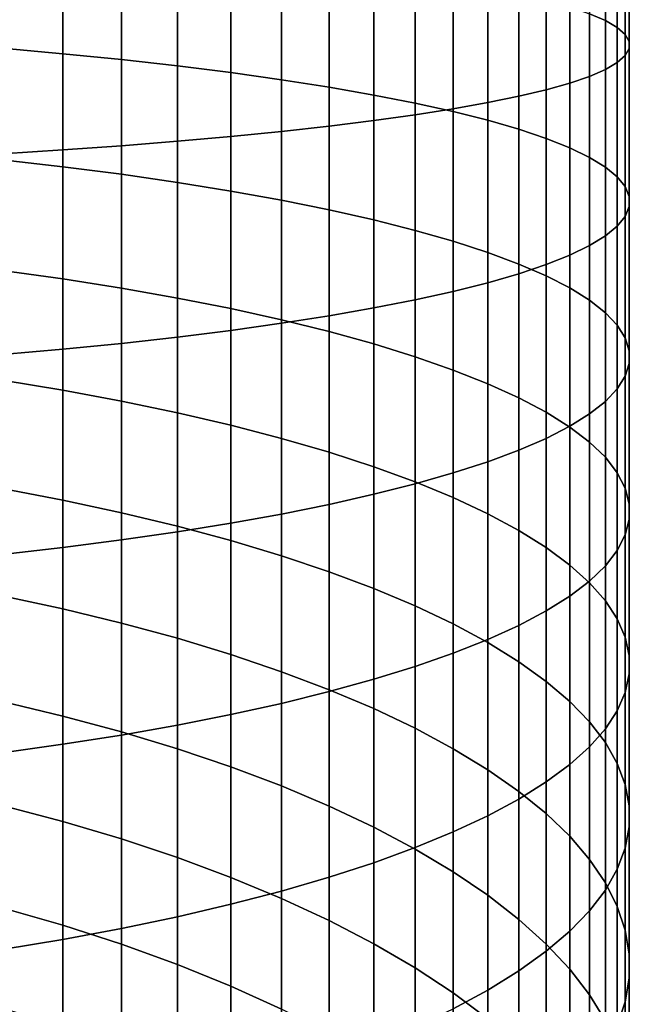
# Model space of a CAD drawing. Header units: metres. Extents: x -109 to 109, y -342 to 66.
# Tile 43 of 256: x 6 to 11, y -300 to -292. Entities that reach past the tile are written whole.
import ezdxf

# ---------------------------------------------------------------- set-up
doc = ezdxf.new("R2010")
doc.units = ezdxf.units.M
doc.layers.add('solid_K_24_62_16_000B91', color=7, linetype='CONTINUOUS')

msp = doc.modelspace()

# ---------------------------------------------------------------- linework, layer by layer
at = {"layer": 'solid_K_24_62_16_000B91'}
for points in [[(10.795966, -291.886047, 17.363119), (10.663403, -291.828705, 16.77438), (10.663403, -290.624054, 16.867481), (10.795966, -290.657867, 17.458036)], [(10.895743, -291.94397, 17.958233), (10.795966, -291.886047, 17.363119), (10.795966, -290.657867, 17.458036), (10.895743, -290.692047, 18.054987)], [(10.962429, -292.00238, 18.557913), (10.895743, -291.94397, 17.958233), (10.895743, -290.692047, 18.054987), (10.962429, -290.726501, 18.656519)], [(10.995823, -292.061035, 19.160337), (10.962429, -292.00238, 18.557913), (10.962429, -290.726501, 18.656519), (10.995823, -290.761078, 19.260803)], [(10.962429, -292.178467, 20.366106), (10.995823, -292.119781, 19.76368), (10.995823, -290.795746, 19.866009), (10.962429, -290.830322, 20.470293)], [(10.995823, -292.119781, 19.76368), (10.995823, -292.061035, 19.160337), (10.995823, -290.761078, 19.260803), (10.995823, -290.795746, 19.866009)], [(10.795966, -292.2948, 21.560898), (10.895743, -292.236847, 20.965784), (10.895743, -290.864777, 21.071825), (10.795966, -290.898956, 21.668776)], [(10.895743, -292.236847, 20.965784), (10.962429, -292.178467, 20.366106), (10.962429, -290.830322, 20.470293), (10.895743, -290.864777, 21.071825)], [(10.301623, -292.464233, 23.300865), (10.498455, -292.408661, 22.730213), (10.498455, -290.966095, 22.8417), (10.301623, -290.998871, 23.414114)], [(10.498455, -292.408661, 22.730213), (10.663403, -292.352142, 22.149637), (10.663403, -290.93277, 22.259331), (10.498455, -290.966095, 22.8417)], [(10.663403, -292.352142, 22.149637), (10.795966, -292.2948, 21.560898), (10.795966, -290.898956, 21.668776), (10.663403, -290.93277, 22.259331)], [(9.814796, -292.571808, 24.405493), (10.073506, -292.518677, 23.859858), (10.073506, -291.030975, 23.974831), (9.814796, -291.062317, 24.522152)], [(10.073506, -292.518677, 23.859858), (10.301623, -292.464233, 23.300865), (10.301623, -290.998871, 23.414114), (10.073506, -291.030975, 23.974831)], [(8.863416, -292.721802, 25.945929), (9.208831, -292.673523, 25.450115), (9.208831, -291.122314, 25.57), (8.863416, -291.150787, 26.067343)], [(9.208831, -292.673523, 25.450115), (9.526279, -292.623474, 24.936117), (9.526279, -291.092804, 25.054413), (9.208831, -291.122314, 25.57)], [(9.526279, -292.623474, 24.936117), (9.814796, -292.571808, 24.405493), (9.814796, -291.062317, 24.522152), (9.526279, -291.092804, 25.054413)], [(6.267889, -292.163239, 10.353465), (5.760402, -292.117981, 10.025012), (5.760402, -291.18219, 10.135011), (6.267889, -291.214325, 10.465008)], [(7.670265, -292.854584, 27.309498), (8.092963, -292.812469, 26.877033), (8.092963, -291.204254, 27.001322), (7.670265, -291.229095, 27.435122)], [(8.092963, -292.812469, 26.877033), (8.491083, -292.768158, 26.422049), (8.491083, -291.178131, 26.544933), (8.092963, -291.204254, 27.001322)], [(8.491083, -292.768158, 26.422049), (8.863416, -292.721802, 25.945929), (8.863416, -291.150787, 26.067343), (8.491083, -291.178131, 26.544933)], [(5.760402, -292.998657, 28.789005), (6.267889, -292.966522, 28.459009), (6.267889, -291.295105, 28.588182), (5.760402, -291.314056, 28.919197)], [(6.75634, -292.21225, 10.709114), (6.267889, -292.163239, 10.353465), (6.267889, -291.214325, 10.465008), (6.75634, -291.249115, 10.822328)], [(6.267889, -292.966522, 28.459009), (6.75634, -292.931732, 28.101688), (6.75634, -291.274597, 28.229759), (6.267889, -291.295105, 28.588182)], [(7.224272, -292.264862, 11.090878), (6.75634, -292.21225, 10.709114), (6.75634, -291.249115, 10.822328), (7.224272, -291.286469, 11.205887)], [(6.75634, -292.931732, 28.101688), (7.224272, -292.894379, 27.71813), (7.224272, -291.252563, 27.845016), (6.75634, -291.274597, 28.229759)], [(7.224272, -292.894379, 27.71813), (7.670265, -292.854584, 27.309498), (7.670265, -291.229095, 27.435122), (7.224272, -291.252563, 27.845016)], [(7.670265, -292.320923, 11.4976), (7.224272, -292.264862, 11.090878), (7.224272, -291.286469, 11.205887), (7.670265, -291.326263, 11.614519)], [(8.092963, -292.380219, 11.928041), (7.670265, -292.320923, 11.4976), (7.670265, -291.326263, 11.614519), (8.092963, -291.368378, 12.046984)], [(8.491083, -292.442627, 12.380898), (8.092963, -292.380219, 11.928041), (8.092963, -291.368378, 12.046984), (8.491083, -291.412659, 12.501967)], [(8.863416, -292.507965, 12.854793), (8.491083, -292.442627, 12.380898), (8.491083, -291.412659, 12.501967), (8.863416, -291.459045, 12.978089)], [(9.208831, -292.575958, 13.348286), (8.863416, -292.507965, 12.854793), (8.863416, -291.459045, 12.978089), (9.208831, -291.507324, 13.473902)], [(9.526279, -292.646454, 13.85988), (9.208831, -292.575958, 13.348286), (9.208831, -291.507324, 13.473902), (9.526279, -291.557373, 13.987901)], [(9.814796, -292.719238, 14.388021), (9.526279, -292.646454, 13.85988), (9.526279, -291.557373, 13.987901), (9.814796, -291.609039, 14.518524)], [(10.073506, -292.794098, 14.931107), (9.814796, -292.719238, 14.388021), (9.814796, -291.609039, 14.518524), (10.073506, -291.66217, 15.06416)], [(10.301623, -292.870758, 15.487484), (10.073506, -292.794098, 14.931107), (10.073506, -291.66217, 15.06416), (10.301623, -291.716614, 15.623153)], [(10.498455, -292.949036, 16.055466), (10.301623, -292.870758, 15.487484), (10.301623, -291.716614, 15.623153), (10.498455, -291.772156, 16.193804)], [(10.663403, -293.028687, 16.633327), (10.498455, -292.949036, 16.055466), (10.498455, -291.772156, 16.193804), (10.663403, -291.828705, 16.77438)], [(10.795966, -293.109436, 17.219313), (10.663403, -293.028687, 16.633327), (10.663403, -291.828705, 16.77438), (10.795966, -291.886047, 17.363119)], [(10.895743, -293.191071, 17.811642), (10.795966, -293.109436, 17.219313), (10.795966, -291.886047, 17.363119), (10.895743, -291.94397, 17.958233)], [(10.962429, -293.273315, 18.408516), (10.895743, -293.191071, 17.811642), (10.895743, -291.94397, 17.958233), (10.962429, -292.00238, 18.557913)], [(10.995823, -293.355957, 19.008125), (10.962429, -293.273315, 18.408516), (10.962429, -292.00238, 18.557913), (10.995823, -292.061035, 19.160337)], [(6.267889, -293.106964, 10.20418), (5.760402, -293.048645, 9.877792), (5.760402, -292.117981, 10.025012), (6.267889, -292.163239, 10.353465)], [(10.995823, -293.438721, 19.608644), (10.995823, -293.355957, 19.008125), (10.995823, -292.061035, 19.160337), (10.995823, -292.119781, 19.76368)], [(6.75634, -293.170105, 10.557591), (6.267889, -293.106964, 10.20418), (6.267889, -292.163239, 10.353465), (6.75634, -292.21225, 10.709114)], [(10.895743, -293.603607, 20.805126), (10.962429, -293.521332, 20.208252), (10.962429, -292.178467, 20.366106), (10.895743, -292.236847, 20.965784)], [(10.962429, -293.521332, 20.208252), (10.995823, -293.438721, 19.608644), (10.995823, -292.119781, 19.76368), (10.962429, -292.178467, 20.366106)], [(7.224272, -293.237885, 10.936955), (6.75634, -293.170105, 10.557591), (6.75634, -292.21225, 10.709114), (7.224272, -292.264862, 11.090878)], [(7.670265, -293.31012, 11.341118), (7.224272, -293.237885, 10.936955), (7.224272, -292.264862, 11.090878), (7.670265, -292.320923, 11.4976)], [(10.795966, -293.685242, 21.397457), (10.895743, -293.603607, 20.805126), (10.895743, -292.236847, 20.965784), (10.795966, -292.2948, 21.560898)], [(8.092963, -293.386566, 11.768853), (7.670265, -293.31012, 11.341118), (7.670265, -292.320923, 11.4976), (8.092963, -292.380219, 11.928041)], [(10.498455, -293.845612, 22.561302), (10.663403, -293.765991, 21.983442), (10.663403, -292.352142, 22.149637), (10.498455, -292.408661, 22.730213)], [(10.663403, -293.765991, 21.983442), (10.795966, -293.685242, 21.397457), (10.795966, -292.2948, 21.560898), (10.663403, -292.352142, 22.149637)], [(8.491083, -293.46698, 12.218861), (8.092963, -293.386566, 11.768853), (8.092963, -292.380219, 11.928041), (8.491083, -292.442627, 12.380898)], [(8.863416, -293.551117, 12.689775), (8.491083, -293.46698, 12.218861), (8.491083, -292.442627, 12.380898), (8.863416, -292.507965, 12.854793)], [(10.301623, -293.923889, 23.129284), (10.498455, -293.845612, 22.561302), (10.498455, -292.408661, 22.730213), (10.301623, -292.464233, 23.300865)], [(9.208831, -293.638733, 13.180164), (8.863416, -293.551117, 12.689775), (8.863416, -292.507965, 12.854793), (9.208831, -292.575958, 13.348286)], [(9.814796, -294.075409, 24.228746), (10.073506, -294.00058, 23.685663), (10.073506, -292.518677, 23.859858), (9.814796, -292.571808, 24.405493)], [(10.073506, -294.00058, 23.685663), (10.301623, -293.923889, 23.129284), (10.301623, -292.464233, 23.300865), (10.073506, -292.518677, 23.859858)], [(9.526279, -293.729584, 13.688541), (9.208831, -293.638733, 13.180164), (9.208831, -292.575958, 13.348286), (9.526279, -292.646454, 13.85988)], [(9.526279, -294.148193, 24.756887), (9.814796, -294.075409, 24.228746), (9.814796, -292.571808, 24.405493), (9.526279, -292.623474, 24.936117)], [(8.863416, -294.286713, 25.761976), (9.208831, -294.218719, 25.268482), (9.208831, -292.673523, 25.450115), (8.863416, -292.721802, 25.945929)], [(9.208831, -294.218719, 25.268482), (9.526279, -294.148193, 24.756887), (9.526279, -292.623474, 24.936117), (9.208831, -292.673523, 25.450115)], [(9.814796, -293.823364, 14.213361), (9.526279, -293.729584, 13.688541), (9.526279, -292.646454, 13.85988), (9.814796, -292.719238, 14.388021)], [(8.092963, -294.414429, 26.688726), (8.491083, -294.35202, 26.23587), (8.491083, -292.768158, 26.422049), (8.092963, -292.812469, 26.877033)], [(8.491083, -294.35202, 26.23587), (8.863416, -294.286713, 25.761976), (8.863416, -292.721802, 25.945929), (8.491083, -292.768158, 26.422049)], [(10.073506, -293.9198, 14.75303), (9.814796, -293.823364, 14.213361), (9.814796, -292.719238, 14.388021), (10.073506, -292.794098, 14.931107)], [(7.224272, -294.529816, 27.52589), (7.670265, -294.473755, 27.119169), (7.670265, -292.854584, 27.309498), (7.224272, -292.894379, 27.71813)], [(7.670265, -294.473755, 27.119169), (8.092963, -294.414429, 26.688726), (8.092963, -292.812469, 26.877033), (7.670265, -292.854584, 27.309498)], [(10.301623, -294.018616, 15.305908), (10.073506, -293.9198, 14.75303), (10.073506, -292.794098, 14.931107), (10.301623, -292.870758, 15.487484)], [(6.267889, -294.631439, 28.263304), (6.75634, -294.582428, 27.907654), (6.75634, -292.931732, 28.101688), (6.267889, -292.966522, 28.459009)], [(6.75634, -294.582428, 27.907654), (7.224272, -294.529816, 27.52589), (7.224272, -292.894379, 27.71813), (6.75634, -292.931732, 28.101688)], [(10.498455, -294.119476, 15.870318), (10.301623, -294.018616, 15.305908), (10.301623, -292.870758, 15.487484), (10.498455, -292.949036, 16.055466)], [(5.760402, -294.676697, 28.591757), (6.267889, -294.631439, 28.263304), (6.267889, -292.966522, 28.459009), (5.760402, -292.998657, 28.789005)], [(10.663403, -294.222076, 16.444546), (10.498455, -294.119476, 15.870318), (10.498455, -292.949036, 16.055466), (10.663403, -293.028687, 16.633327)], [(6.267889, -294.043976, 10.017388), (5.760402, -293.972687, 9.693585), (5.760402, -293.048645, 9.877792), (6.267889, -293.106964, 10.20418)], [(10.795966, -294.326141, 17.026844), (10.663403, -294.222076, 16.444546), (10.663403, -293.028687, 16.633327), (10.795966, -293.109436, 17.219313)], [(6.75634, -294.121155, 10.368001), (6.267889, -294.043976, 10.017388), (6.267889, -293.106964, 10.20418), (6.75634, -293.170105, 10.557591)], [(7.224272, -294.20401, 10.744361), (6.75634, -294.121155, 10.368001), (6.75634, -293.170105, 10.557591), (7.224272, -293.237885, 10.936955)], [(10.895743, -294.431305, 17.615448), (10.795966, -294.326141, 17.026844), (10.795966, -293.109436, 17.219313), (10.895743, -293.191071, 17.811642)], [(7.670265, -294.292297, 11.145323), (7.224272, -294.20401, 10.744361), (7.224272, -293.237885, 10.936955), (7.670265, -293.31012, 11.341118)], [(10.962429, -294.537292, 18.208569), (10.895743, -294.431305, 17.615448), (10.895743, -293.191071, 17.811642), (10.962429, -293.273315, 18.408516)], [(8.092963, -294.385742, 11.569671), (7.670265, -294.292297, 11.145323), (7.670265, -293.31012, 11.341118), (8.092963, -293.386566, 11.768853)], [(10.995823, -294.643768, 18.804405), (10.962429, -294.537292, 18.208569), (10.962429, -293.273315, 18.408516), (10.995823, -293.355957, 19.008125)], [(8.491083, -294.484009, 12.016114), (8.092963, -294.385742, 11.569671), (8.092963, -293.386566, 11.768853), (8.491083, -293.46698, 12.218861)], [(10.995823, -294.750397, 19.40115), (10.995823, -294.643768, 18.804405), (10.995823, -293.355957, 19.008125), (10.995823, -293.438721, 19.608644)], [(8.863416, -294.586884, 12.483299), (8.491083, -294.484009, 12.016114), (8.491083, -293.46698, 12.218861), (8.863416, -293.551117, 12.689775)], [(10.962429, -294.856873, 19.996986), (10.995823, -294.750397, 19.40115), (10.995823, -293.438721, 19.608644), (10.962429, -293.521332, 20.208252)], [(9.208831, -294.694, 12.969806), (8.863416, -294.586884, 12.483299), (8.863416, -293.551117, 12.689775), (9.208831, -293.638733, 13.180164)], [(10.895743, -294.96286, 20.590107), (10.962429, -294.856873, 19.996986), (10.962429, -293.521332, 20.208252), (10.895743, -293.603607, 20.805126)], [(9.526279, -294.805023, 13.474156), (9.208831, -294.694, 12.969806), (9.208831, -293.638733, 13.180164), (9.526279, -293.729584, 13.688541)], [(10.795966, -295.068054, 21.178711), (10.895743, -294.96286, 20.590107), (10.895743, -293.603607, 20.805126), (10.795966, -293.685242, 21.397457)], [(9.814796, -294.919647, 13.99482), (9.526279, -294.805023, 13.474156), (9.526279, -293.729584, 13.688541), (9.814796, -293.823364, 14.213361)], [(10.663403, -295.172089, 21.761011), (10.795966, -295.068054, 21.178711), (10.795966, -293.685242, 21.397457), (10.663403, -293.765991, 21.983442)], [(10.073506, -295.037537, 14.530214), (9.814796, -294.919647, 13.99482), (9.814796, -293.823364, 14.213361), (10.073506, -293.9198, 14.75303)], [(10.301623, -295.37558, 22.899647), (10.498455, -295.274719, 22.335238), (10.498455, -293.845612, 22.561302), (10.301623, -293.923889, 23.129284)], [(10.498455, -295.274719, 22.335238), (10.663403, -295.172089, 21.761011), (10.663403, -293.765991, 21.983442), (10.498455, -293.845612, 22.561302)], [(10.301623, -295.158295, 15.078715), (10.073506, -295.037537, 14.530214), (10.073506, -293.9198, 14.75303), (10.301623, -294.018616, 15.305908)], [(10.073506, -295.474365, 23.452526), (10.301623, -295.37558, 22.899647), (10.301623, -293.923889, 23.129284), (10.073506, -294.00058, 23.685663)], [(6.267889, -294.972778, 9.793387), (5.760402, -294.888641, 9.472685), (5.760402, -293.972687, 9.693585), (6.267889, -294.043976, 10.017388)], [(9.814796, -295.570801, 23.992193), (10.073506, -295.474365, 23.452526), (10.073506, -294.00058, 23.685663), (9.814796, -294.075409, 24.228746)], [(6.75634, -295.063904, 10.140645), (6.267889, -294.972778, 9.793387), (6.267889, -294.043976, 10.017388), (6.75634, -294.121155, 10.368001)], [(9.526279, -295.664581, 24.517014), (9.814796, -295.570801, 23.992193), (9.814796, -294.075409, 24.228746), (9.526279, -294.148193, 24.756887)], [(10.498455, -295.281586, 15.638655), (10.301623, -295.158295, 15.078715), (10.301623, -294.018616, 15.305908), (10.498455, -294.119476, 15.870318)], [(7.224272, -295.161713, 10.513401), (6.75634, -295.063904, 10.140645), (6.75634, -294.121155, 10.368001), (7.224272, -294.20401, 10.744361)], [(9.208831, -295.755432, 25.025391), (9.526279, -295.664581, 24.517014), (9.526279, -294.148193, 24.756887), (9.208831, -294.218719, 25.268482)], [(10.663403, -295.406982, 16.208334), (10.498455, -295.281586, 15.638655), (10.498455, -294.119476, 15.870318), (10.663403, -294.222076, 16.444546)], [(7.670265, -295.2659, 10.910525), (7.224272, -295.161713, 10.513401), (7.224272, -294.20401, 10.744361), (7.670265, -294.292297, 11.145323)], [(8.863416, -295.843048, 25.515779), (9.208831, -295.755432, 25.025391), (9.208831, -294.218719, 25.268482), (8.863416, -294.286713, 25.761976)], [(10.795966, -295.53418, 16.786022), (10.663403, -295.406982, 16.208334), (10.663403, -294.222076, 16.444546), (10.795966, -294.326141, 17.026844)], [(8.092963, -295.37616, 11.330811), (7.670265, -295.2659, 10.910525), (7.670265, -294.292297, 11.145323), (8.092963, -294.385742, 11.569671)], [(8.491083, -295.927216, 25.986694), (8.863416, -295.843048, 25.515779), (8.863416, -294.286713, 25.761976), (8.491083, -294.35202, 26.23587)], [(10.895743, -295.66275, 17.369965), (10.795966, -295.53418, 16.786022), (10.795966, -294.326141, 17.026844), (10.895743, -294.431305, 17.615448)], [(7.670265, -296.084045, 26.864437), (8.092963, -296.007629, 26.436703), (8.092963, -294.414429, 26.688726), (7.670265, -294.473755, 27.119169)], [(8.092963, -296.007629, 26.436703), (8.491083, -295.927216, 25.986694), (8.491083, -294.35202, 26.23587), (8.092963, -294.414429, 26.688726)], [(8.491083, -295.492188, 11.772981), (8.092963, -295.37616, 11.330811), (8.092963, -294.385742, 11.569671), (8.491083, -294.484009, 12.016114)], [(7.224272, -296.156281, 27.2686), (7.670265, -296.084045, 26.864437), (7.670265, -294.473755, 27.119169), (7.224272, -294.529816, 27.52589)], [(8.863416, -295.613586, 12.235694), (8.491083, -295.492188, 11.772981), (8.491083, -294.484009, 12.016114), (8.863416, -294.586884, 12.483299)], [(10.962429, -295.792297, 17.958389), (10.895743, -295.66275, 17.369965), (10.895743, -294.431305, 17.615448), (10.962429, -294.537292, 18.208569)], [(6.267889, -296.287231, 28.001375), (6.75634, -296.22406, 27.647963), (6.75634, -294.582428, 27.907654), (6.267889, -294.631439, 28.263304)], [(6.75634, -296.22406, 27.647963), (7.224272, -296.156281, 27.2686), (7.224272, -294.529816, 27.52589), (6.75634, -294.582428, 27.907654)], [(10.995823, -295.922455, 18.549507), (10.962429, -295.792297, 17.958389), (10.962429, -294.537292, 18.208569), (10.995823, -294.643768, 18.804405)], [(5.760402, -296.345551, 28.327763), (6.267889, -296.287231, 28.001375), (6.267889, -294.631439, 28.263304), (5.760402, -294.676697, 28.591757)], [(9.208831, -295.73999, 12.717543), (8.863416, -295.613586, 12.235694), (8.863416, -294.586884, 12.483299), (9.208831, -294.694, 12.969806)], [(10.995823, -296.052795, 19.141523), (10.995823, -295.922455, 18.549507), (10.995823, -294.643768, 18.804405), (10.995823, -294.750397, 19.40115)], [(9.526279, -295.871063, 13.217066), (9.208831, -295.73999, 12.717543), (9.208831, -294.694, 12.969806), (9.526279, -294.805023, 13.474156)], [(9.814796, -296.006348, 13.732745), (9.526279, -295.871063, 13.217066), (9.526279, -294.805023, 13.474156), (9.814796, -294.919647, 13.99482)], [(10.962429, -296.182922, 19.732641), (10.995823, -296.052795, 19.141523), (10.995823, -294.750397, 19.40115), (10.962429, -294.856873, 19.996986)], [(6.267889, -295.891937, 9.532535), (5.760402, -295.795074, 9.215442), (5.760402, -294.888641, 9.472685), (6.267889, -294.972778, 9.793387)], [(10.895743, -296.312469, 20.321066), (10.962429, -296.182922, 19.732641), (10.962429, -294.856873, 19.996986), (10.895743, -294.96286, 20.590107)], [(6.75634, -295.996826, 9.875884), (6.267889, -295.891937, 9.532535), (6.267889, -294.972778, 9.793387), (6.75634, -295.063904, 10.140645)], [(10.073506, -296.145477, 14.263015), (9.814796, -296.006348, 13.732745), (9.814796, -294.919647, 13.99482), (10.073506, -295.037537, 14.530214)], [(10.795966, -296.44104, 20.905008), (10.895743, -296.312469, 20.321066), (10.895743, -294.96286, 20.590107), (10.795966, -295.068054, 21.178711)], [(7.224272, -296.109406, 10.244445), (6.75634, -295.996826, 9.875884), (6.75634, -295.063904, 10.140645), (7.224272, -295.161713, 10.513401)], [(10.301623, -296.288025, 14.806265), (10.073506, -296.145477, 14.263015), (10.073506, -295.037537, 14.530214), (10.301623, -295.158295, 15.078715)], [(10.663403, -296.568237, 21.482697), (10.795966, -296.44104, 20.905008), (10.795966, -295.068054, 21.178711), (10.663403, -295.172089, 21.761011)], [(10.498455, -296.433533, 15.360845), (10.301623, -296.288025, 14.806265), (10.301623, -295.158295, 15.078715), (10.498455, -295.281586, 15.638655)], [(7.670265, -296.22937, 10.637099), (7.224272, -296.109406, 10.244445), (7.224272, -295.161713, 10.513401), (7.670265, -295.2659, 10.910525)], [(10.498455, -296.693634, 22.052376), (10.663403, -296.568237, 21.482697), (10.663403, -295.172089, 21.761011), (10.498455, -295.274719, 22.335238)], [(8.092963, -296.356293, 11.052654), (7.670265, -296.22937, 10.637099), (7.670265, -295.2659, 10.910525), (8.092963, -295.37616, 11.330811)], [(10.301623, -296.816925, 22.612316), (10.498455, -296.693634, 22.052376), (10.498455, -295.274719, 22.335238), (10.301623, -295.37558, 22.899647)], [(10.663403, -296.581573, 15.92507), (10.498455, -296.433533, 15.360845), (10.498455, -295.281586, 15.638655), (10.663403, -295.406982, 16.208334)], [(8.491083, -296.489838, 11.489847), (8.092963, -296.356293, 11.052654), (8.092963, -295.37616, 11.330811), (8.491083, -295.492188, 11.772981)], [(10.073506, -296.937683, 23.160816), (10.301623, -296.816925, 22.612316), (10.301623, -295.37558, 22.899647), (10.073506, -295.474365, 23.452526)], [(10.795966, -296.731689, 16.497229), (10.663403, -296.581573, 15.92507), (10.663403, -295.406982, 16.208334), (10.795966, -295.53418, 16.786022)], [(9.814796, -297.055573, 23.696211), (10.073506, -296.937683, 23.160816), (10.073506, -295.474365, 23.452526), (9.814796, -295.570801, 23.992193)], [(8.863416, -296.629608, 11.947352), (8.491083, -296.489838, 11.489847), (8.491083, -295.492188, 11.772981), (8.863416, -295.613586, 12.235694)], [(9.526279, -297.170197, 24.216875), (9.814796, -297.055573, 23.696211), (9.814796, -295.570801, 23.992193), (9.526279, -295.664581, 24.517014)], [(10.895743, -296.883423, 17.075581), (10.795966, -296.731689, 16.497229), (10.795966, -295.53418, 16.786022), (10.895743, -295.66275, 17.369965)], [(9.208831, -296.775116, 12.423778), (8.863416, -296.629608, 11.947352), (8.863416, -295.613586, 12.235694), (9.208831, -295.73999, 12.717543)], [(9.208831, -297.281219, 24.721226), (9.526279, -297.170197, 24.216875), (9.526279, -295.664581, 24.517014), (9.208831, -295.755432, 25.025391)], [(10.962429, -297.036316, 17.658373), (10.895743, -296.883423, 17.075581), (10.895743, -295.66275, 17.369965), (10.962429, -295.792297, 17.958389)], [(6.267889, -296.799957, 9.235245), (5.760402, -296.690552, 8.922265), (5.760402, -295.795074, 9.215442), (6.267889, -295.891937, 9.532535)], [(8.863416, -297.388336, 25.207731), (9.208831, -297.281219, 24.721226), (9.208831, -295.755432, 25.025391), (8.863416, -295.843048, 25.515779)], [(9.526279, -296.925995, 12.917679), (9.208831, -296.775116, 12.423778), (9.208831, -295.73999, 12.717543), (9.526279, -295.871063, 13.217066)], [(10.995823, -297.189941, 18.243832), (10.962429, -297.036316, 17.658373), (10.962429, -295.792297, 17.958389), (10.995823, -295.922455, 18.549507)], [(6.75634, -296.918457, 9.574139), (6.267889, -296.799957, 9.235245), (6.267889, -295.891937, 9.532535), (6.75634, -295.996826, 9.875884)], [(8.491083, -297.491211, 25.674915), (8.863416, -297.388336, 25.207731), (8.863416, -295.843048, 25.515779), (8.491083, -295.927216, 25.986694)], [(9.814796, -297.081757, 13.427554), (9.526279, -296.925995, 12.917679), (9.526279, -295.871063, 13.217066), (9.814796, -296.006348, 13.732745)], [(8.092963, -297.589508, 26.121361), (8.491083, -297.491211, 25.674915), (8.491083, -295.927216, 25.986694), (8.092963, -296.007629, 26.436703)], [(10.995823, -297.343781, 18.830181), (10.995823, -297.189941, 18.243832), (10.995823, -295.922455, 18.549507), (10.995823, -296.052795, 19.141523)], [(7.224272, -297.045654, 9.937919), (6.75634, -296.918457, 9.574139), (6.75634, -295.996826, 9.875884), (7.224272, -296.109406, 10.244445)], [(7.670265, -297.682922, 26.545708), (8.092963, -297.589508, 26.121361), (8.092963, -296.007629, 26.436703), (7.670265, -296.084045, 26.864437)], [(10.073506, -297.241913, 13.951855), (9.814796, -297.081757, 13.427554), (9.814796, -296.006348, 13.732745), (10.073506, -296.145477, 14.263015)], [(10.962429, -297.497375, 19.415642), (10.995823, -297.343781, 18.830181), (10.995823, -296.052795, 19.141523), (10.962429, -296.182922, 19.732641)], [(7.224272, -297.77121, 26.946671), (7.670265, -297.682922, 26.545708), (7.670265, -296.084045, 26.864437), (7.224272, -296.156281, 27.2686)], [(7.670265, -297.181152, 10.325479), (7.224272, -297.045654, 9.937919), (7.224272, -296.109406, 10.244445), (7.670265, -296.22937, 10.637099)], [(10.301623, -297.405975, 14.488991), (10.073506, -297.241913, 13.951855), (10.073506, -296.145477, 14.263015), (10.301623, -296.288025, 14.806265)], [(6.267889, -297.931244, 27.673643), (6.75634, -297.854065, 27.323029), (6.75634, -296.22406, 27.647963), (6.267889, -296.287231, 28.001375)], [(6.75634, -297.854065, 27.323029), (7.224272, -297.77121, 26.946671), (7.224272, -296.156281, 27.2686), (6.75634, -296.22406, 27.647963)], [(8.092963, -297.324554, 10.735642), (7.670265, -297.181152, 10.325479), (7.670265, -296.22937, 10.637099), (8.092963, -296.356293, 11.052654)], [(10.895743, -297.650299, 19.998432), (10.962429, -297.497375, 19.415642), (10.962429, -296.182922, 19.732641), (10.895743, -296.312469, 20.321066)], [(5.760402, -298.002533, 27.997446), (6.267889, -297.931244, 27.673643), (6.267889, -296.287231, 28.001375), (5.760402, -296.345551, 28.327763)], [(10.498455, -297.573486, 15.037329), (10.301623, -297.405975, 14.488991), (10.301623, -296.288025, 14.806265), (10.498455, -296.433533, 15.360845)], [(10.795966, -297.802032, 20.576784), (10.895743, -297.650299, 19.998432), (10.895743, -296.312469, 20.321066), (10.795966, -296.44104, 20.905008)], [(8.491083, -297.475433, 11.167164), (8.092963, -297.324554, 10.735642), (8.092963, -296.356293, 11.052654), (8.491083, -296.489838, 11.489847)], [(10.663403, -297.743896, 15.595203), (10.498455, -297.573486, 15.037329), (10.498455, -296.433533, 15.360845), (10.663403, -296.581573, 15.92507)], [(10.663403, -297.952148, 21.148943), (10.795966, -297.802032, 20.576784), (10.795966, -296.44104, 20.905008), (10.663403, -296.568237, 21.482697)], [(8.863416, -297.633301, 11.618732), (8.491083, -297.475433, 11.167164), (8.491083, -296.489838, 11.489847), (8.863416, -296.629608, 11.947352)], [(9.208831, -297.797729, 12.088978), (8.863416, -297.633301, 11.618732), (8.863416, -296.629608, 11.947352), (9.208831, -296.775116, 12.423778)], [(10.498455, -298.100189, 21.713169), (10.663403, -297.952148, 21.148943), (10.663403, -296.568237, 21.482697), (10.498455, -296.693634, 22.052376)], [(10.795966, -297.916718, 16.160921), (10.663403, -297.743896, 15.595203), (10.663403, -296.581573, 15.92507), (10.795966, -296.731689, 16.497229)], [(6.267889, -297.695435, 8.901989), (5.760402, -297.573608, 8.593621), (5.760402, -296.690552, 8.922265), (6.267889, -296.799957, 9.235245)], [(10.301623, -298.245697, 22.267748), (10.498455, -298.100189, 21.713169), (10.498455, -296.693634, 22.052376), (10.301623, -296.816925, 22.612316)], [(6.75634, -297.827332, 9.23589), (6.267889, -297.695435, 8.901989), (6.267889, -296.799957, 9.235245), (6.75634, -296.918457, 9.574139)], [(9.526279, -297.96817, 12.57647), (9.208831, -297.797729, 12.088978), (9.208831, -296.775116, 12.423778), (9.526279, -296.925995, 12.917679)], [(10.895743, -298.09137, 16.732765), (10.795966, -297.916718, 16.160921), (10.795966, -296.731689, 16.497229), (10.895743, -296.883423, 17.075581)], [(10.073506, -298.388214, 22.810999), (10.301623, -298.245697, 22.267748), (10.301623, -296.816925, 22.612316), (10.073506, -296.937683, 23.160816)], [(10.962429, -298.267395, 17.308996), (10.895743, -298.09137, 16.732765), (10.895743, -296.883423, 17.075581), (10.962429, -297.036316, 17.658373)], [(7.224272, -297.968903, 9.59431), (6.75634, -297.827332, 9.23589), (6.75634, -296.918457, 9.574139), (7.224272, -297.045654, 9.937919)], [(9.814796, -298.144104, 13.079731), (9.526279, -297.96817, 12.57647), (9.526279, -296.925995, 12.917679), (9.814796, -297.081757, 13.427554)], [(9.814796, -298.527344, 23.341269), (10.073506, -298.388214, 22.810999), (10.073506, -296.937683, 23.160816), (9.814796, -297.055573, 23.696211)], [(7.670265, -298.119751, 9.976159), (7.224272, -297.968903, 9.59431), (7.224272, -297.045654, 9.937919), (7.670265, -297.181152, 10.325479)], [(10.995823, -298.444214, 17.887867), (10.962429, -298.267395, 17.308996), (10.962429, -297.036316, 17.658373), (10.995823, -297.189941, 18.243832)], [(9.526279, -298.662628, 23.856947), (9.814796, -298.527344, 23.341269), (9.814796, -297.055573, 23.696211), (9.526279, -297.170197, 24.216875)], [(10.073506, -298.325043, 13.597231), (9.814796, -298.144104, 13.079731), (9.814796, -297.081757, 13.427554), (10.073506, -297.241913, 13.951855)], [(8.092963, -298.279419, 10.38028), (7.670265, -298.119751, 9.976159), (7.670265, -297.181152, 10.325479), (8.092963, -297.324554, 10.735642)], [(9.208831, -298.793701, 24.35647), (9.526279, -298.662628, 23.856947), (9.526279, -297.170197, 24.216875), (9.208831, -297.281219, 24.721226)], [(10.995823, -298.621338, 18.467617), (10.995823, -298.444214, 17.887867), (10.995823, -297.189941, 18.243832), (10.995823, -297.343781, 18.830181)], [(8.863416, -298.920135, 24.83832), (9.208831, -298.793701, 24.35647), (9.208831, -297.281219, 24.721226), (8.863416, -297.388336, 25.207731)], [(10.301623, -298.510406, 14.127398), (10.073506, -298.325043, 13.597231), (10.073506, -297.241913, 13.951855), (10.301623, -297.405975, 14.488991)], [(8.491083, -298.447357, 10.805443), (8.092963, -298.279419, 10.38028), (8.092963, -297.324554, 10.735642), (8.491083, -297.475433, 11.167164)], [(10.962429, -298.798157, 19.046488), (10.995823, -298.621338, 18.467617), (10.995823, -297.343781, 18.830181), (10.962429, -297.497375, 19.415642)], [(8.491083, -299.041534, 25.301031), (8.863416, -298.920135, 24.83832), (8.863416, -297.388336, 25.207731), (8.491083, -297.491211, 25.674915)], [(10.498455, -298.699646, 14.668621), (10.301623, -298.510406, 14.127398), (10.301623, -297.405975, 14.488991), (10.498455, -297.573486, 15.037329)], [(8.092963, -299.157532, 25.743202), (8.491083, -299.041534, 25.301031), (8.491083, -297.491211, 25.674915), (8.092963, -297.589508, 26.121361)], [(8.863416, -298.623108, 11.250359), (8.491083, -298.447357, 10.805443), (8.491083, -297.475433, 11.167164), (8.863416, -297.633301, 11.618732)], [(10.895743, -298.974182, 19.622719), (10.962429, -298.798157, 19.046488), (10.962429, -297.497375, 19.415642), (10.895743, -297.650299, 19.998432)], [(6.267889, -298.576874, 8.533298), (5.760402, -298.442871, 8.230032), (5.760402, -297.573608, 8.593621), (6.267889, -297.695435, 8.901989)], [(7.670265, -299.267822, 26.163488), (8.092963, -299.157532, 25.743202), (8.092963, -297.589508, 26.121361), (7.670265, -297.682922, 26.545708)], [(10.663403, -298.892151, 15.219259), (10.498455, -298.699646, 14.668621), (10.498455, -297.573486, 15.037329), (10.663403, -297.743896, 15.595203)], [(6.75634, -298.721985, 8.861675), (6.267889, -298.576874, 8.533298), (6.267889, -297.695435, 8.901989), (6.75634, -297.827332, 9.23589)], [(7.224272, -299.372009, 26.560612), (7.670265, -299.267822, 26.163488), (7.670265, -297.682922, 26.545708), (7.224272, -297.77121, 26.946671)], [(9.208831, -298.806152, 11.713675), (8.863416, -298.623108, 11.250359), (8.863416, -297.633301, 11.618732), (9.208831, -297.797729, 12.088978)], [(10.795966, -299.148834, 20.194563), (10.895743, -298.974182, 19.622719), (10.895743, -297.650299, 19.998432), (10.795966, -297.802032, 20.576784)], [(6.75634, -299.469788, 26.933369), (7.224272, -299.372009, 26.560612), (7.224272, -297.77121, 26.946671), (6.75634, -297.854065, 27.323029)], [(10.795966, -299.087372, 15.777637), (10.663403, -298.892151, 15.219259), (10.663403, -297.743896, 15.595203), (10.795966, -297.916718, 16.160921)], [(6.267889, -299.560913, 27.280624), (6.75634, -299.469788, 26.933369), (6.75634, -297.854065, 27.323029), (6.267889, -297.931244, 27.673643)], [(7.224272, -298.877747, 9.214165), (6.75634, -298.721985, 8.861675), (6.75634, -297.827332, 9.23589), (7.224272, -297.968903, 9.59431)], [(9.526279, -298.99588, 12.193985), (9.208831, -298.806152, 11.713675), (9.208831, -297.797729, 12.088978), (9.526279, -297.96817, 12.57647)], [(10.663403, -299.321655, 20.760281), (10.795966, -299.148834, 20.194563), (10.795966, -297.802032, 20.576784), (10.663403, -297.952148, 21.148943)], [(5.760402, -299.64505, 27.601328), (6.267889, -299.560913, 27.280624), (6.267889, -297.931244, 27.673643), (5.760402, -298.002533, 27.997446)], [(10.498455, -299.492065, 21.318155), (10.663403, -299.321655, 20.760281), (10.663403, -297.952148, 21.148943), (10.498455, -298.100189, 21.713169)], [(10.895743, -299.284729, 16.342062), (10.795966, -299.087372, 15.777637), (10.795966, -297.916718, 16.160921), (10.895743, -298.09137, 16.732765)], [(7.670265, -299.043701, 9.589697), (7.224272, -298.877747, 9.214165), (7.224272, -297.968903, 9.59431), (7.670265, -298.119751, 9.976159)], [(9.814796, -299.191772, 12.689831), (9.526279, -298.99588, 12.193985), (9.526279, -297.96817, 12.57647), (9.814796, -298.144104, 13.079731)], [(8.092963, -299.21933, 9.987131), (7.670265, -299.043701, 9.589697), (7.670265, -298.119751, 9.976159), (8.092963, -298.279419, 10.38028)], [(10.301623, -299.659576, 21.866493), (10.498455, -299.492065, 21.318155), (10.498455, -298.100189, 21.713169), (10.301623, -298.245697, 22.267748)], [(10.962429, -299.483582, 16.910818), (10.895743, -299.284729, 16.342062), (10.895743, -298.09137, 16.732765), (10.962429, -298.267395, 17.308996)], [(10.073506, -299.393188, 13.199705), (9.814796, -299.191772, 12.689831), (9.814796, -298.144104, 13.079731), (10.073506, -298.325043, 13.597231)], [(8.491083, -299.404114, 10.405261), (8.092963, -299.21933, 9.987131), (8.092963, -298.279419, 10.38028), (8.491083, -298.447357, 10.805443)], [(10.073506, -299.823639, 22.403629), (10.301623, -299.659576, 21.866493), (10.301623, -298.245697, 22.267748), (10.073506, -298.388214, 22.810999)], [(10.995823, -299.68335, 17.482178), (10.962429, -299.483582, 16.910818), (10.962429, -298.267395, 17.308996), (10.995823, -298.444214, 17.887867)], [(10.301623, -299.599548, 13.72206), (10.073506, -299.393188, 13.199705), (10.073506, -298.325043, 13.597231), (10.301623, -298.510406, 14.127398)], [(6.267889, -299.442932, 8.129759), (5.760402, -299.296936, 7.832077), (5.760402, -298.442871, 8.230032), (6.267889, -298.576874, 8.533298)], [(8.863416, -299.597473, 10.842815), (8.491083, -299.404114, 10.405261), (8.491083, -298.447357, 10.805443), (8.863416, -298.623108, 11.250359)], [(9.814796, -299.983795, 22.927931), (10.073506, -299.823639, 22.403629), (10.073506, -298.388214, 22.810999), (9.814796, -298.527344, 23.341269)], [(10.995823, -299.883392, 18.054407), (10.995823, -299.68335, 17.482178), (10.995823, -298.444214, 17.887867), (10.995823, -298.621338, 18.467617)], [(9.526279, -300.139557, 23.437805), (9.814796, -299.983795, 22.927931), (9.814796, -298.527344, 23.341269), (9.526279, -298.662628, 23.856947)], [(10.498455, -299.810181, 14.25531), (10.301623, -299.599548, 13.72206), (10.301623, -298.510406, 14.127398), (10.498455, -298.699646, 14.668621)], [(6.75634, -299.601013, 8.452089), (6.267889, -299.442932, 8.129759), (6.267889, -298.576874, 8.533298), (6.75634, -298.721985, 8.861675)], [(9.208831, -299.798828, 11.298467), (8.863416, -299.597473, 10.842815), (8.863416, -298.623108, 11.250359), (9.208831, -298.806152, 11.713675)], [(9.208831, -300.290436, 23.931705), (9.526279, -300.139557, 23.437805), (9.526279, -298.662628, 23.856947), (9.208831, -298.793701, 24.35647)], [(10.962429, -300.08316, 18.625767), (10.995823, -299.883392, 18.054407), (10.995823, -298.621338, 18.467617), (10.962429, -298.798157, 19.046488)], [(7.224272, -299.770721, 8.798089), (6.75634, -299.601013, 8.452089), (6.75634, -298.721985, 8.861675), (7.224272, -298.877747, 9.214165)], [(10.663403, -300.024506, 14.797834), (10.498455, -299.810181, 14.25531), (10.498455, -298.699646, 14.668621), (10.663403, -298.892151, 15.219259)], [(8.863416, -300.435944, 24.408133), (9.208831, -300.290436, 23.931705), (9.208831, -298.793701, 24.35647), (8.863416, -298.920135, 24.83832)], [(9.526279, -300.007568, 11.77083), (9.208831, -299.798828, 11.298467), (9.208831, -298.806152, 11.713675), (9.526279, -298.99588, 12.193985)], [(10.895743, -300.282013, 19.194523), (10.962429, -300.08316, 18.625767), (10.962429, -298.798157, 19.046488), (10.895743, -298.974182, 19.622719)], [(7.670265, -299.951508, 9.166706), (7.224272, -299.770721, 8.798089), (7.224272, -298.877747, 9.214165), (7.670265, -299.043701, 9.589697)], [(8.491083, -300.575714, 24.865637), (8.863416, -300.435944, 24.408133), (8.863416, -298.920135, 24.83832), (8.491083, -299.041534, 25.301031)], [(10.795966, -300.241852, 15.347985), (10.663403, -300.024506, 14.797834), (10.663403, -298.892151, 15.219259), (10.795966, -299.087372, 15.777637)], [(9.814796, -300.223053, 12.258471), (9.526279, -300.007568, 11.77083), (9.526279, -298.99588, 12.193985), (9.814796, -299.191772, 12.689831)], [(10.795966, -300.47937, 19.758947), (10.895743, -300.282013, 19.194523), (10.895743, -298.974182, 19.622719), (10.795966, -299.148834, 20.194563)], [(8.092963, -300.142822, 9.556823), (7.670265, -299.951508, 9.166706), (7.670265, -299.043701, 9.589697), (8.092963, -299.21933, 9.987131)], [(8.092963, -300.709259, 25.30283), (8.491083, -300.575714, 24.865637), (8.491083, -299.041534, 25.301031), (8.092963, -299.157532, 25.743202)], [(10.895743, -300.461517, 15.904094), (10.795966, -300.241852, 15.347985), (10.795966, -299.087372, 15.777637), (10.895743, -299.284729, 16.342062)], [(7.670265, -300.836182, 25.718386), (8.092963, -300.709259, 25.30283), (8.092963, -299.157532, 25.743202), (7.670265, -299.267822, 26.163488)], [(10.663403, -300.674591, 20.317327), (10.795966, -300.47937, 19.758947), (10.795966, -299.148834, 20.194563), (10.663403, -299.321655, 20.760281)], [(7.224272, -300.956146, 26.111038), (7.670265, -300.836182, 25.718386), (7.670265, -299.267822, 26.163488), (7.224272, -299.372009, 26.560612)], [(8.491083, -300.344116, 9.967253), (8.092963, -300.142822, 9.556823), (8.092963, -299.21933, 9.987131), (8.491083, -299.404114, 10.405261)], [(10.073506, -300.444641, 12.759911), (9.814796, -300.223053, 12.258471), (9.814796, -299.191772, 12.689831), (10.073506, -299.393188, 13.199705)], [(6.267889, -300.292206, 7.692013), (5.760402, -300.13446, 7.400388), (5.760402, -299.296936, 7.832077), (6.267889, -299.442932, 8.129759)], [(10.498455, -300.867096, 20.867964), (10.663403, -300.674591, 20.317327), (10.663403, -299.321655, 20.760281), (10.498455, -299.492065, 21.318155)], [(10.962429, -300.682892, 16.46447), (10.895743, -300.461517, 15.904094), (10.895743, -299.284729, 16.342062), (10.962429, -299.483582, 16.910818)], [(6.75634, -301.068726, 26.479601), (7.224272, -300.956146, 26.111038), (7.224272, -299.372009, 26.560612), (6.75634, -299.469788, 26.933369)], [(8.863416, -300.554779, 10.39675), (8.491083, -300.344116, 9.967253), (8.491083, -299.404114, 10.405261), (8.863416, -299.597473, 10.842815)], [(10.301623, -300.671631, 13.273623), (10.073506, -300.444641, 12.759911), (10.073506, -299.393188, 13.199705), (10.301623, -299.599548, 13.72206)], [(6.75634, -300.463013, 8.007784), (6.267889, -300.292206, 7.692013), (6.267889, -299.442932, 8.129759), (6.75634, -299.601013, 8.452089)], [(6.267889, -301.173615, 26.822948), (6.75634, -301.068726, 26.479601), (6.75634, -299.469788, 26.933369), (6.267889, -299.560913, 27.280624)], [(10.301623, -301.056335, 21.409187), (10.498455, -300.867096, 20.867964), (10.498455, -299.492065, 21.318155), (10.301623, -299.659576, 21.866493)], [(10.995823, -300.905273, 17.027411), (10.962429, -300.682892, 16.46447), (10.962429, -299.483582, 16.910818), (10.995823, -299.68335, 17.482178)], [(5.760402, -301.270477, 27.140041), (6.267889, -301.173615, 26.822948), (6.267889, -299.560913, 27.280624), (5.760402, -299.64505, 27.601328)], [(7.224272, -300.646362, 8.346743), (6.75634, -300.463013, 8.007784), (6.75634, -299.601013, 8.452089), (7.224272, -299.770721, 8.798089)], [(9.208831, -300.774139, 10.844011), (8.863416, -300.554779, 10.39675), (8.863416, -299.597473, 10.842815), (9.208831, -299.798828, 11.298467)], [(10.498455, -300.903381, 13.798051), (10.301623, -300.671631, 13.273623), (10.301623, -299.599548, 13.72206), (10.498455, -299.810181, 14.25531)], [(10.073506, -301.241699, 21.939356), (10.301623, -301.056335, 21.409187), (10.301623, -299.659576, 21.866493), (10.073506, -299.823639, 22.403629)], [(10.995823, -301.128021, 17.591209), (10.995823, -300.905273, 17.027411), (10.995823, -299.68335, 17.482178), (10.995823, -299.883392, 18.054407)], [(7.670265, -300.841705, 8.707859), (7.224272, -300.646362, 8.346743), (7.224272, -299.770721, 8.798089), (7.670265, -299.951508, 9.166706)], [(9.526279, -301.001556, 11.307677), (9.208831, -300.774139, 10.844011), (9.208831, -299.798828, 11.298467), (9.526279, -300.007568, 11.77083)], [(9.814796, -301.422638, 22.456854), (10.073506, -301.241699, 21.939356), (10.073506, -299.823639, 22.403629), (9.814796, -299.983795, 22.927931)], [(10.663403, -301.13916, 14.331599), (10.498455, -300.903381, 13.798051), (10.498455, -299.810181, 14.25531), (10.663403, -300.024506, 14.797834)], [(10.962429, -301.350403, 18.15415), (10.995823, -301.128021, 17.591209), (10.995823, -299.883392, 18.054407), (10.962429, -300.08316, 18.625767)], [(8.092963, -301.048431, 9.090037), (7.670265, -300.841705, 8.707859), (7.670265, -299.951508, 9.166706), (8.092963, -300.142822, 9.556823)], [(9.526279, -301.598572, 22.960115), (9.814796, -301.422638, 22.456854), (9.814796, -299.983795, 22.927931), (9.526279, -300.139557, 23.437805)], [(9.814796, -301.236298, 11.786341), (9.526279, -301.001556, 11.307677), (9.526279, -300.007568, 11.77083), (9.814796, -300.223053, 12.258471)], [(10.795966, -301.378265, 14.872648), (10.663403, -301.13916, 14.331599), (10.663403, -300.024506, 14.797834), (10.795966, -300.241852, 15.347985)], [(10.895743, -301.571747, 18.714525), (10.962429, -301.350403, 18.15415), (10.962429, -300.08316, 18.625767), (10.895743, -300.282013, 19.194523)]]:
    msp.add_3dface(points, dxfattribs=at)

doc.saveas('drawing.dxf')
